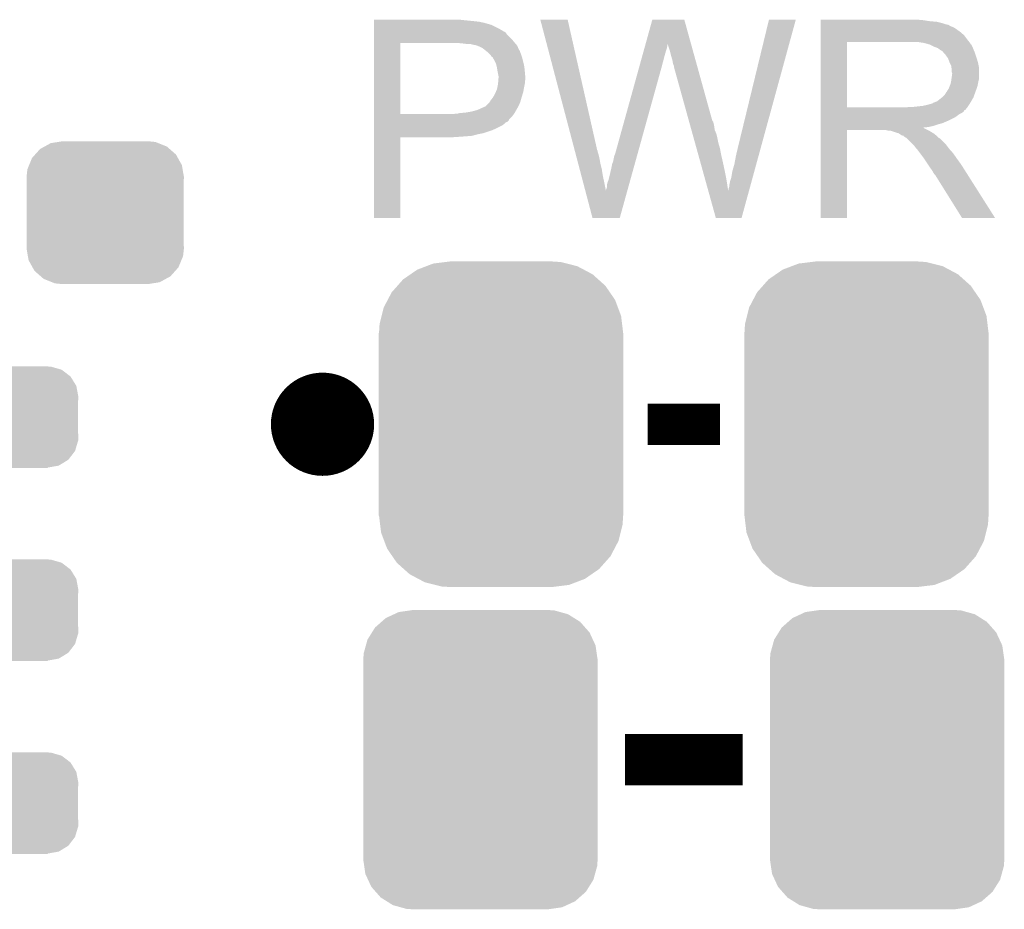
# Model space of a CAD drawing. Extents: x -1.3 to 24.2, y -3.9 to 53.4.
# Tile 8 of 44: x 10.5 to 15.3, y -0.7 to 3.6. Entities that reach past the tile are written whole.
import ezdxf

# ---------------------------------------------------------------- set-up
doc = ezdxf.new("R2010")
doc.units = 0
doc.layers.get('0').update_dxf_attribs({"linetype": 'CONTINUOUS'})
doc.layers.add('CURRENT_13_CLICK_V100_GTO', color=14, linetype='CONTINUOUS')
doc.layers.add('CURRENT_13_CLICK_V100_GTS', color=12, linetype='CONTINUOUS')

# ---------------------------------------------------------------- blocks, each defined once
blk = doc.blocks.new('CUSTOM_56')
for points in [[(-0.298526, 0.325596), (-0.268438, 0.342124), (0.30335, 0.325596), (0.2622, 0.342124)], [(-0.268438, 0.342124), (-0.233628, 0.347838), (0.2622, 0.342124), (0.247972, 0.347838)], [(-0.233628, 0.347838), (-0.20955, 0.35179), (0.247972, 0.347838), (0.20955, 0.35179)], [(-0.34504, 0.286174), (-0.320744, 0.31339), (0.348152, 0.286174), (0.317222, 0.31339)], [(-0.320744, 0.31339), (-0.298526, 0.325596), (0.317222, 0.31339), (0.30335, 0.325596)], [(-0.37475, 0.234078), (-0.360486, 0.26887), (0.377262, 0.234078), (0.357822, 0.26887)], [(-0.360486, 0.26887), (-0.34504, 0.286174), (0.357822, 0.26887), (0.348152, 0.286174)], [(-0.38735, 0.17526), (-0.383124, 0.213652), (0.38735, 0.17526), (0.380766, 0.213652)], [(-0.383124, 0.213652), (-0.37475, 0.234078), (0.380766, 0.213652), (0.377262, 0.234078)], [(-0.38608, 0.154124), (-0.38735, 0.17526), (0.38608, 0.154124), (0.38735, 0.17526)], [(-0.38608, -0.154124), (-0.38608, 0.154124), (0.38608, -0.154124), (0.38608, 0.154124)], [(-0.38735, -0.17526), (-0.38608, -0.154124), (0.38735, -0.17526), (0.38608, -0.154124)], [(-0.380764, -0.213652), (-0.38735, -0.17526), (0.383124, -0.213652), (0.38735, -0.17526)], [(-0.377262, -0.234078), (-0.380764, -0.213652), (0.374748, -0.234078), (0.383124, -0.213652)], [(-0.35782, -0.26887), (-0.377262, -0.234078), (0.360486, -0.26887), (0.374748, -0.234078)], [(-0.348152, -0.286174), (-0.35782, -0.26887), (0.345038, -0.286174), (0.360486, -0.26887)], [(-0.31722, -0.31339), (-0.348152, -0.286174), (0.320744, -0.31339), (0.345038, -0.286174)], [(-0.30335, -0.325596), (-0.31722, -0.31339), (0.298524, -0.325596), (0.320744, -0.31339)], [(-0.262198, -0.342124), (-0.30335, -0.325596), (0.268438, -0.342124), (0.298524, -0.325596)], [(-0.247972, -0.347838), (-0.262198, -0.342124), (0.233626, -0.347838), (0.268438, -0.342124)], [(-0.20955, -0.35179), (-0.247972, -0.347838), (0.20955, -0.35179), (0.233626, -0.347838)]]:
    blk.add_solid(points)
blk = doc.blocks.new('CUSTOM_58')
for points in [[(-0.20777, 0.23923), (-0.157486, 0.248168), (0.200324, 0.23923), (0.169202, 0.248168)], [(-0.157486, 0.248168), (-0.15367, 0.248846), (0.169202, 0.248168), (0.15367, 0.248846)], [(-0.15367, 0.248846), (-0.15367, 0.25019), (0.15367, 0.248846), (0.15367, 0.25019)], [(-0.288346, 0.167262), (-0.263218, 0.199814), (0.28593, 0.167262), (0.26581, 0.199814)], [(-0.263218, 0.199814), (-0.254768, 0.210758), (0.26581, 0.199814), (0.251368, 0.210758)], [(-0.254768, 0.210758), (-0.218054, 0.233), (0.251368, 0.210758), (0.222016, 0.233)], [(-0.218054, 0.233), (-0.20777, 0.23923), (0.222016, 0.233), (0.200324, 0.23923)], [(-0.303986, 0.114586), (-0.29256, 0.153072), (0.301898, 0.114586), (0.2947, 0.153072)], [(-0.29256, 0.153072), (-0.288346, 0.167262), (0.2947, 0.153072), (0.28593, 0.167262)], [(-0.3048, 0.09906), (-0.303986, 0.114586), (0.3048, 0.09906), (0.301898, 0.114586)], [(-0.30353, 0.079592), (-0.3048, 0.09906), (0.30353, 0.079592), (0.3048, 0.09906)], [(-0.30353, -0.079592), (-0.30353, 0.079592), (0.30353, -0.079592), (0.30353, 0.079592)], [(-0.3048, -0.09906), (-0.30353, -0.079592), (0.3048, -0.09906), (0.30353, -0.079592)], [(-0.301896, -0.114586), (-0.3048, -0.09906), (0.303986, -0.114586), (0.3048, -0.09906)], [(-0.2947, -0.153072), (-0.301896, -0.114586), (0.292558, -0.153072), (0.303986, -0.114586)], [(-0.285928, -0.167262), (-0.2947, -0.153072), (0.288346, -0.167262), (0.292558, -0.153072)], [(-0.26581, -0.199814), (-0.285928, -0.167262), (0.263216, -0.199814), (0.288346, -0.167262)], [(-0.251366, -0.210758), (-0.26581, -0.199814), (0.254768, -0.210758), (0.263216, -0.199814)], [(-0.222016, -0.233), (-0.251366, -0.210758), (0.218052, -0.233), (0.254768, -0.210758)], [(-0.200322, -0.23923), (-0.222016, -0.233), (0.20777, -0.23923), (0.218052, -0.233)], [(-0.169202, -0.248168), (-0.200322, -0.23923), (0.157484, -0.248168), (0.20777, -0.23923)], [(-0.15367, -0.248846), (-0.169202, -0.248168), (0.15367, -0.248846), (0.157484, -0.248168)], [(-0.15367, -0.25019), (-0.15367, -0.248846), (0.15367, -0.25019), (0.15367, -0.248846)]]:
    blk.add_solid(points)
blk = doc.blocks.new('CUSTOM_59')
for points in [[(-0.412794, 0.76087), (-0.368484, 0.777768), (0.407388, 0.76087), (0.3756, 0.777768)], [(-0.368484, 0.777768), (-0.333938, 0.790942), (0.3756, 0.777768), (0.32361, 0.790942)], [(-0.333938, 0.790942), (-0.273256, 0.798498), (0.32361, 0.790942), (0.29379, 0.798498)], [(-0.273256, 0.798498), (-0.25019, 0.80137), (0.29379, 0.798498), (0.25019, 0.80137)], [(-0.482218, 0.71288), (-0.44566, 0.738152), (0.47841, 0.71288), (0.45012, 0.738152)], [(-0.44566, 0.738152), (-0.412794, 0.76087), (0.45012, 0.738152), (0.407388, 0.76087)], [(-0.538216, 0.649738), (-0.50967, 0.681926), (0.53514, 0.649738), (0.51306, 0.681926)], [(-0.50967, 0.681926), (-0.482218, 0.71288), (0.51306, 0.681926), (0.47841, 0.71288)], [(-0.55793, 0.61233), (-0.538216, 0.649738), (0.560798, 0.61233), (0.53514, 0.649738)], [(-0.577562, 0.575076), (-0.55793, 0.61233), (0.574852, 0.575076), (0.560798, 0.61233)], [(-0.597996, 0.49319), (-0.587972, 0.533366), (0.595442, 0.49319), (0.590586, 0.533366)], [(-0.587972, 0.533366), (-0.577562, 0.575076), (0.590586, 0.533366), (0.574852, 0.575076)], [(-0.60071, 0.44958), (-0.597996, 0.49319), (0.60071, 0.44958), (0.595442, 0.49319)], [(-0.60198, -0.44958), (-0.60198, 0.44958), (0.60198, -0.44958), (0.60198, 0.44958)], [(-0.59544, -0.49319), (-0.60071, -0.44958), (0.597996, -0.49319), (0.60071, -0.44958)], [(-0.590586, -0.533366), (-0.59544, -0.49319), (0.58797, -0.533366), (0.597996, -0.49319)], [(-0.57485, -0.575076), (-0.590586, -0.533366), (0.577562, -0.575076), (0.58797, -0.533366)], [(-0.560798, -0.61233), (-0.57485, -0.575076), (0.557928, -0.61233), (0.577562, -0.575076)], [(-0.535138, -0.649738), (-0.560798, -0.61233), (0.538216, -0.649738), (0.557928, -0.61233)], [(-0.51306, -0.681926), (-0.535138, -0.649738), (0.509668, -0.681926), (0.538216, -0.649738)], [(-0.478408, -0.71288), (-0.51306, -0.681926), (0.482218, -0.71288), (0.509668, -0.681926)], [(-0.45012, -0.738152), (-0.478408, -0.71288), (0.445658, -0.738152), (0.482218, -0.71288)], [(-0.407386, -0.76087), (-0.45012, -0.738152), (0.412794, -0.76087), (0.445658, -0.738152)], [(-0.3756, -0.777768), (-0.407386, -0.76087), (0.368482, -0.777768), (0.412794, -0.76087)], [(-0.323608, -0.790942), (-0.3756, -0.777768), (0.333938, -0.790942), (0.368482, -0.777768)], [(-0.29379, -0.798498), (-0.323608, -0.790942), (0.273254, -0.798498), (0.333938, -0.790942)], [(-0.25019, -0.80137), (-0.29379, -0.798498), (0.25019, -0.80137), (0.273254, -0.798498)]]:
    blk.add_solid(points)
blk = doc.blocks.new('CUSTOM_60')
for points in [[(-0.402214, 0.726492), (-0.346074, 0.73466), (0.392864, 0.726492), (0.36342, 0.73466)], [(-0.346074, 0.73466), (-0.33274, 0.7366), (0.36342, 0.73466), (0.33274, 0.7366)], [(-0.518606, 0.650592), (-0.486794, 0.678626), (0.515276, 0.650592), (0.490572, 0.678626)], [(-0.486794, 0.678626), (-0.465932, 0.697008), (0.490572, 0.678626), (0.461224, 0.697008)], [(-0.465932, 0.697008), (-0.425122, 0.715892), (0.461224, 0.697008), (0.431072, 0.715892)], [(-0.425122, 0.715892), (-0.402214, 0.726492), (0.431072, 0.715892), (0.392864, 0.726492)], [(-0.53404, 0.625952), (-0.518606, 0.650592), (0.536988, 0.625952), (0.515276, 0.650592)], [(-0.563878, 0.562234), (-0.555872, 0.591092), (0.566472, 0.562234), (0.55312, 0.591092)], [(-0.555872, 0.591092), (-0.53404, 0.625952), (0.55312, 0.591092), (0.536988, 0.625952)], [(-0.57464, 0.52344), (-0.563878, 0.562234), (0.572118, 0.52344), (0.566472, 0.562234)], [(-0.57658, 0.49276), (-0.57464, 0.52344), (0.57658, 0.49276), (0.572118, 0.52344)], [(-0.57658, -0.49276), (-0.57658, 0.49276), (0.57658, -0.49276), (0.57658, 0.49276)], [(-0.572116, -0.52344), (-0.57658, -0.49276), (0.57464, -0.52344), (0.57658, -0.49276)], [(-0.566472, -0.562234), (-0.572116, -0.52344), (0.563876, -0.562234), (0.57464, -0.52344)], [(-0.553118, -0.591092), (-0.566472, -0.562234), (0.555872, -0.591092), (0.563876, -0.562234)], [(-0.536988, -0.625952), (-0.553118, -0.591092), (0.534038, -0.625952), (0.555872, -0.591092)], [(-0.515274, -0.650592), (-0.536988, -0.625952), (0.518606, -0.650592), (0.534038, -0.625952)], [(-0.490572, -0.678626), (-0.515274, -0.650592), (0.486792, -0.678626), (0.518606, -0.650592)], [(-0.461222, -0.697008), (-0.490572, -0.678626), (0.465932, -0.697008), (0.486792, -0.678626)], [(-0.431072, -0.715892), (-0.461222, -0.697008), (0.42512, -0.715892), (0.465932, -0.697008)], [(-0.392862, -0.726492), (-0.431072, -0.715892), (0.402214, -0.726492), (0.42512, -0.715892)], [(-0.36342, -0.73466), (-0.392862, -0.726492), (0.346072, -0.73466), (0.402214, -0.726492)], [(-0.33274, -0.7366), (-0.36342, -0.73466), (0.33274, -0.7366), (0.346072, -0.73466)]]:
    blk.add_solid(points)

msp = doc.modelspace()

# ---------------------------------------------------------------- linework, layer by layer
at = {"layer": 'CURRENT_13_CLICK_V100_GTO', "const_width": 0.254}
msp.add_lwpolyline([(11.8364, 1.651, 1), (12.0904, 1.651, 1)], format="xyb", close=True, dxfattribs=at)
at = {"layer": 'CURRENT_13_CLICK_V100_GTO'}
for points, const_width in [([(13.5636, 1.651), (13.9192, 1.651)], 0.2032), ([(13.45184, 0), (14.03096, 0)], 0.254)]:
    msp.add_lwpolyline(points, dxfattribs=dict(at, const_width=const_width))
for points in [[(12.217422, 3.63982), (12.217424, 3.64236), (12.6619, 3.63982), (12.639038, 3.64236)], [(12.217422, 3.63474), (12.217422, 3.63982), (12.7127, 3.63474), (12.6619, 3.63982)], [(12.217422, 3.6322), (12.217422, 3.63474), (12.733022, 3.6322), (12.7127, 3.63474)], [(13.035312, 3.64234), (13.035306, 3.642356), (13.169904, 3.64234), (13.035306, 3.642356)], [(13.203644, 3.002278), (13.035312, 3.64234), (13.31468, 3.002278), (13.169904, 3.64234)], [(13.553406, 3.522942), (13.586474, 3.642342), (13.77701, 3.522942), (13.743944, 3.642342)], [(13.586474, 3.642342), (13.58648, 3.64236), (13.743944, 3.642342), (13.58648, 3.64236)], [(14.0081, 3.01498), (14.160512, 3.64233), (14.121018, 3.01498), (14.292574, 3.64233)], [(14.160512, 3.64233), (14.16052, 3.64236), (14.292574, 3.64233), (14.16052, 3.64236)], [(14.414522, 3.63982), (14.414524, 3.64236), (14.91996, 3.63982), (14.89202, 3.64236)], [(14.414522, 3.63474), (14.414522, 3.63982), (14.952978, 3.63474), (14.91996, 3.63982)], [(14.414522, 3.6322), (14.414522, 3.63474), (14.986, 3.6322), (14.952978, 3.63474)], [(12.217422, 3.62966), (12.217422, 3.6322), (12.74572, 3.62966), (12.735562, 3.6322)], [(12.217422, 3.62712), (12.217422, 3.62966), (12.75842, 3.62712), (12.74572, 3.62966)], [(12.217422, 3.61696), (12.217422, 3.62712), (12.79398, 3.61696), (12.75842, 3.62712)], [(12.217422, 3.59664), (12.217422, 3.61696), (12.834618, 3.59664), (12.79398, 3.61696)], [(12.217422, 3.586478), (12.217422, 3.59664), (12.852398, 3.586478), (12.834618, 3.59664)], [(12.217422, 3.58394), (12.217422, 3.586478), (12.854944, 3.58394), (12.852398, 3.586478)], [(14.414522, 3.62458), (14.414522, 3.6322), (15.016478, 3.62458), (14.986, 3.6322)], [(14.414522, 3.6195), (14.414522, 3.62458), (15.031722, 3.6195), (15.016478, 3.62458)], [(14.414522, 3.61696), (14.414522, 3.6195), (15.044422, 3.61696), (15.031722, 3.6195)], [(14.414522, 3.616936), (14.414522, 3.61696), (15.04696, 3.616936), (15.044422, 3.61696)], [(14.414522, 3.614414), (14.414522, 3.616936), (15.046976, 3.614414), (15.04696, 3.616936)], [(14.414522, 3.60934), (14.414522, 3.614414), (15.05712, 3.60934), (15.046976, 3.614414)], [(14.414522, 3.604258), (14.414522, 3.60934), (15.069822, 3.604258), (15.05712, 3.60934)], [(14.414522, 3.5941), (14.414522, 3.604258), (15.08506, 3.5941), (15.069822, 3.604258)], [(14.414522, 3.5814), (14.414522, 3.5941), (15.10284, 3.5814), (15.08506, 3.5941)], [(12.21742, 3.54838), (12.217422, 3.57124), (12.89304, 3.54838), (12.870182, 3.57124)], [(12.21742, 3.53314), (12.21742, 3.54838), (12.90574, 3.53314), (12.89304, 3.54838)], [(12.217422, 3.581396), (12.217422, 3.58394), (12.86256, 3.581396), (12.854944, 3.58394)], [(12.217422, 3.57124), (12.217422, 3.581396), (12.870182, 3.57124), (12.86256, 3.581396)], [(14.41452, 3.54584), (14.414522, 3.566158), (15.13586, 3.54584), (15.120622, 3.566158)], [(14.41452, 3.53314), (14.41452, 3.54584), (15.145738, 3.53314), (15.13586, 3.54584)], [(14.414522, 3.566158), (14.414522, 3.5814), (15.120622, 3.566158), (15.10284, 3.5814)], [(12.217412, 3.177562), (12.21742, 3.52806), (12.34694, 3.177562), (12.346962, 3.52806)], [(12.21742, 3.52806), (12.21742, 3.53314), (12.910094, 3.52806), (12.90574, 3.53314)], [(12.65174, 3.52552), (12.62634, 3.52806), (12.912272, 3.52552), (12.910094, 3.52806)], [(12.672062, 3.52298), (12.65174, 3.52552), (12.914448, 3.52298), (12.912272, 3.52552)], [(12.710162, 3.5179), (12.689842, 3.52298), (12.918802, 3.5179), (12.914448, 3.52298)], [(12.715244, 3.517898), (12.710162, 3.5179), (12.918804, 3.517898), (12.918802, 3.5179)], [(12.722018, 3.515358), (12.715244, 3.517898), (12.92098, 3.515358), (12.918804, 3.517898)], [(12.73556, 3.51028), (12.722018, 3.515358), (12.923238, 3.51028), (12.92098, 3.515358)], [(12.7508, 3.50266), (12.73556, 3.51028), (12.926626, 3.50266), (12.923238, 3.51028)], [(12.763498, 3.492502), (12.7508, 3.50266), (12.931142, 3.492502), (12.926626, 3.50266)], [(12.76668, 3.489956), (12.763498, 3.492502), (12.93368, 3.489956), (12.931142, 3.492502)], [(12.7762, 3.48234), (12.76668, 3.489956), (12.93622, 3.48234), (12.93368, 3.489956)], [(13.542864, 3.48488), (13.547086, 3.50012), (13.6525, 3.48488), (13.657578, 3.50012)], [(13.547086, 3.50012), (13.550602, 3.512818), (13.657578, 3.50012), (13.66012, 3.512818)], [(13.550602, 3.512818), (13.552712, 3.520436), (13.66012, 3.512818), (13.66012, 3.520436)], [(13.552712, 3.520436), (13.553406, 3.522942), (13.66012, 3.520436), (13.662618, 3.522942)], [(13.66266, 3.520444), (13.662618, 3.522942), (13.777702, 3.520444), (13.77701, 3.522942)], [(13.67028, 3.49758), (13.66266, 3.520444), (13.784034, 3.49758), (13.777702, 3.520444)], [(13.67536, 3.4798), (13.67028, 3.49758), (13.788958, 3.4798), (13.784034, 3.49758)], [(14.414512, 3.210582), (14.41452, 3.53312), (14.54404, 3.210582), (14.544042, 3.53312)], [(14.41452, 3.53312), (14.41452, 3.53314), (14.544042, 3.53312), (14.85138, 3.53314)], [(14.922502, 3.52806), (14.889482, 3.53314), (15.149688, 3.52806), (15.145738, 3.53314)], [(14.941136, 3.522978), (14.922502, 3.52806), (15.15364, 3.522978), (15.149688, 3.52806)], [(14.95044, 3.52044), (14.941136, 3.522978), (15.153664, 3.52044), (15.15364, 3.522978)], [(14.950472, 3.520424), (14.95044, 3.52044), (15.156186, 3.520424), (15.153664, 3.52044)], [(14.97076, 3.51028), (14.950472, 3.520424), (15.16126, 3.51028), (15.156186, 3.520424)], [(14.991082, 3.502658), (14.97076, 3.51028), (15.16431, 3.502658), (15.16126, 3.51028)], [(14.997854, 3.49758), (14.991082, 3.502658), (15.16634, 3.49758), (15.16431, 3.502658)], [(15.00124, 3.49504), (14.997854, 3.49758), (15.16743, 3.49504), (15.16634, 3.49758)], [(15.008864, 3.48996), (15.00124, 3.49504), (15.169606, 3.48996), (15.16743, 3.49504)], [(15.011406, 3.489954), (15.008864, 3.48996), (15.16961, 3.489954), (15.169606, 3.48996)], [(15.020292, 3.4798), (15.011406, 3.489954), (15.17396, 3.4798), (15.16961, 3.489954)], [(12.788898, 3.469642), (12.7762, 3.48234), (12.9413, 3.469642), (12.93622, 3.48234)], [(12.79144, 3.4671), (12.788898, 3.469642), (12.942148, 3.4671), (12.9413, 3.469642)], [(12.79653, 3.45948), (12.79144, 3.4671), (12.944686, 3.45948), (12.942148, 3.4671)], [(12.799066, 3.459468), (12.79653, 3.45948), (12.94469, 3.459468), (12.944686, 3.45948)], [(12.801964, 3.4544), (12.799066, 3.459468), (12.946378, 3.4544), (12.94469, 3.459468)], [(12.80922, 3.4417), (12.801964, 3.4544), (12.949556, 3.4417), (12.946378, 3.4544)], [(12.813032, 3.43408), (12.80922, 3.4417), (12.95146, 3.43408), (12.949556, 3.4417)], [(13.527388, 3.429), (13.532312, 3.44678), (13.63726, 3.429), (13.64234, 3.44678)], [(13.532312, 3.44678), (13.53794, 3.4671), (13.64234, 3.44678), (13.64742, 3.4671)], [(13.53794, 3.4671), (13.542864, 3.48488), (13.64742, 3.4671), (13.6525, 3.48488)], [(13.68044, 3.45948), (13.67536, 3.4798), (13.794584, 3.45948), (13.788958, 3.4798)], [(13.68552, 3.441702), (13.68044, 3.45948), (13.799508, 3.441702), (13.794584, 3.45948)], [(13.68806, 3.42646), (13.68552, 3.441702), (13.803728, 3.42646), (13.799508, 3.441702)], [(15.02918, 3.469642), (15.020292, 3.4798), (15.177346, 3.469642), (15.17396, 3.4798)], [(15.038252, 3.45694), (15.02918, 3.469642), (15.18158, 3.45694), (15.177346, 3.469642)], [(15.04188, 3.45186), (15.038252, 3.45694), (15.183106, 3.45186), (15.18158, 3.45694)], [(15.0495, 3.431542), (15.04188, 3.45186), (15.1892, 3.431542), (15.183106, 3.45186)], [(12.816842, 3.426458), (12.813032, 3.43408), (12.953154, 3.426458), (12.95146, 3.43408)], [(12.820652, 3.411218), (12.816842, 3.426458), (12.95654, 3.411218), (12.953154, 3.426458)], [(12.82192, 3.40614), (12.820652, 3.411218), (12.957048, 3.40614), (12.95654, 3.411218)], [(12.82446, 3.3909), (12.82192, 3.40614), (12.958572, 3.3909), (12.957048, 3.40614)], [(13.403582, 2.981962), (13.521762, 3.40868), (13.513798, 2.981962), (13.63218, 3.40868)], [(13.521762, 3.40868), (13.527388, 3.429), (13.63218, 3.40868), (13.63726, 3.429)], [(13.6906, 3.418842), (13.68806, 3.42646), (13.805838, 3.418842), (13.803728, 3.42646)], [(13.693138, 3.413764), (13.6906, 3.418842), (13.807244, 3.413764), (13.805838, 3.418842)], [(13.69314, 3.408682), (13.693138, 3.413764), (13.808652, 3.408682), (13.807244, 3.413764)], [(13.765716, 3.147056), (13.69314, 3.408682), (13.881102, 3.147056), (13.808652, 3.408682)], [(15.0495, 3.43154), (15.0495, 3.431542), (15.189202, 3.43154), (15.1892, 3.431542)], [(15.05712, 3.416296), (15.0495, 3.43154), (15.19225, 3.416296), (15.189202, 3.43154)], [(15.058572, 3.406138), (15.05712, 3.416296), (15.19428, 3.406138), (15.19225, 3.416296)], [(15.05966, 3.398518), (15.058572, 3.406138), (15.19428, 3.398518), (15.19428, 3.406138)], [(15.059662, 3.385818), (15.05966, 3.398518), (15.19428, 3.385818), (15.19428, 3.398518)], [(12.825476, 3.38582), (12.82446, 3.3909), (12.95908, 3.38582), (12.958572, 3.3909)], [(12.82954, 3.365498), (12.825476, 3.38582), (12.960928, 3.365498), (12.95908, 3.38582)], [(12.828058, 3.337558), (12.828904, 3.347718), (12.95908, 3.337558), (12.96162, 3.347718)], [(12.828904, 3.347718), (12.82954, 3.35534), (12.96162, 3.347718), (12.96162, 3.35534)], [(12.82954, 3.357882), (12.82954, 3.365498), (12.96162, 3.357882), (12.960928, 3.365498)], [(12.82954, 3.35534), (12.82954, 3.357882), (12.96162, 3.35534), (12.96162, 3.357882)], [(15.05712, 3.340102), (15.05857, 3.350258), (15.19174, 3.340102), (15.19428, 3.350258)], [(15.05857, 3.350258), (15.0622, 3.37566), (15.19428, 3.350258), (15.19428, 3.37566)], [(15.0622, 3.378196), (15.059662, 3.385818), (15.19428, 3.378196), (15.19428, 3.385818)], [(15.0622, 3.37566), (15.0622, 3.378196), (15.19428, 3.37566), (15.19428, 3.378196)], [(12.816274, 3.286758), (12.821918, 3.299458), (12.95146, 3.286758), (12.953576, 3.299458)], [(12.821918, 3.299458), (12.822426, 3.302), (12.953576, 3.299458), (12.954, 3.302)], [(12.822426, 3.302), (12.827, 3.324858), (12.954, 3.302), (12.95857, 3.324858)], [(12.827, 3.324858), (12.82721, 3.327398), (12.95857, 3.324858), (12.95908, 3.327398)], [(12.82721, 3.327398), (12.828058, 3.337558), (12.95908, 3.327398), (12.95908, 3.337558)], [(15.03934, 3.294378), (15.044418, 3.301998), (15.179268, 3.294378), (15.182038, 3.301998)], [(15.044418, 3.301998), (15.049498, 3.3147), (15.182038, 3.301998), (15.186658, 3.3147)], [(15.049498, 3.3147), (15.054578, 3.327398), (15.186658, 3.3147), (15.189198, 3.327398)], [(15.054578, 3.327398), (15.057118, 3.3401), (15.189198, 3.327398), (15.19174, 3.3401)], [(15.057118, 3.3401), (15.05712, 3.340102), (15.19174, 3.3401), (15.19174, 3.340102)], [(12.791438, 3.246118), (12.797534, 3.25374), (12.939122, 3.246118), (12.9413, 3.25374)], [(12.797534, 3.25374), (12.8016, 3.258822), (12.9413, 3.25374), (12.942862, 3.258822)], [(12.8016, 3.258822), (12.81176, 3.2766), (12.942862, 3.258822), (12.948334, 3.2766)], [(12.81176, 3.2766), (12.816274, 3.286758), (12.948334, 3.2766), (12.95146, 3.286758)], [(14.988538, 3.24104), (15.010762, 3.258818), (15.155968, 3.24104), (15.16634, 3.258818)], [(15.010762, 3.258818), (15.013938, 3.261358), (15.16634, 3.258818), (15.167262, 3.261358)], [(15.013938, 3.261358), (15.026638, 3.274058), (15.167262, 3.261358), (15.17188, 3.274058)], [(15.026638, 3.274058), (15.034258, 3.286758), (15.17188, 3.274058), (15.176498, 3.286758)], [(15.034258, 3.286758), (15.036798, 3.2893), (15.176498, 3.286758), (15.177422, 3.2893)], [(15.036798, 3.2893), (15.03934, 3.294378), (15.177422, 3.2893), (15.179268, 3.294378)], [(12.7254, 3.197858), (12.75334, 3.21056), (12.916988, 3.197858), (12.924246, 3.21056)], [(12.75334, 3.21056), (12.766036, 3.21564), (12.924246, 3.21056), (12.927148, 3.21564)], [(12.766036, 3.21564), (12.768574, 3.218178), (12.927148, 3.21564), (12.9286, 3.218178)], [(12.768574, 3.218178), (12.783818, 3.233418), (12.9286, 3.218178), (12.93513, 3.233418)], [(12.783818, 3.233418), (12.785342, 3.235958), (12.93513, 3.233418), (12.93622, 3.235958)], [(12.785342, 3.235958), (12.791438, 3.246118), (12.93622, 3.235958), (12.939122, 3.246118)], [(14.414512, 3.21056), (14.414512, 3.210582), (14.836138, 3.21056), (14.54404, 3.210582)], [(14.414512, 3.2004), (14.414512, 3.21056), (15.12824, 3.2004), (15.136368, 3.21056)], [(14.414512, 3.19786), (14.414512, 3.2004), (15.125696, 3.19786), (15.12824, 3.2004)], [(14.836138, 3.21056), (14.851378, 3.2131), (15.136368, 3.21056), (15.1384, 3.2131)], [(14.871698, 3.2131), (14.917418, 3.21818), (15.1384, 3.2131), (15.141786, 3.21818)], [(14.917418, 3.21818), (14.940282, 3.22326), (15.141786, 3.21818), (15.145174, 3.22326)], [(14.940282, 3.22326), (14.958056, 3.22834), (15.145174, 3.22326), (15.148562, 3.22834)], [(14.963134, 3.22834), (14.968218, 3.233416), (15.148562, 3.22834), (15.151522, 3.233416)], [(14.968218, 3.233416), (14.975842, 3.23596), (15.151522, 3.233416), (15.153006, 3.23596)], [(14.975842, 3.23596), (14.988538, 3.24104), (15.153006, 3.23596), (15.155968, 3.24104)], [(12.21741, 3.149596), (12.217412, 3.164838), (12.88034, 3.149596), (12.895578, 3.164838)], [(12.217412, 3.17754), (12.217412, 3.177562), (12.608558, 3.17754), (12.34694, 3.177562)], [(12.217412, 3.164838), (12.217412, 3.17754), (12.895578, 3.164838), (12.904652, 3.17754)], [(12.608558, 3.17754), (12.618718, 3.18008), (12.904652, 3.17754), (12.906466, 3.18008)], [(12.628878, 3.18008), (12.63903, 3.182618), (12.906466, 3.18008), (12.90828, 3.182618)], [(12.63903, 3.182618), (12.63904, 3.18262), (12.90828, 3.182618), (12.90828, 3.18262)], [(12.63904, 3.18262), (12.666982, 3.18516), (12.90828, 3.18262), (12.909732, 3.18516)], [(12.666982, 3.18516), (12.69746, 3.19024), (12.909732, 3.18516), (12.912634, 3.19024)], [(12.69746, 3.19024), (12.7254, 3.197858), (12.912634, 3.19024), (12.916988, 3.197858)], [(14.41451, 3.14706), (14.414512, 3.1623), (15.04696, 3.14706), (15.077438, 3.1623)], [(14.414512, 3.197844), (14.414512, 3.19786), (15.123154, 3.197844), (15.125696, 3.19786)], [(14.414512, 3.192782), (14.414512, 3.197844), (15.120618, 3.192782), (15.123154, 3.197844)], [(14.414512, 3.1877), (14.414512, 3.192782), (15.11554, 3.1877), (15.120618, 3.192782)], [(14.414512, 3.18262), (14.414512, 3.1877), (15.107918, 3.18262), (15.11554, 3.1877)], [(14.414512, 3.177538), (14.414512, 3.18262), (15.097762, 3.177538), (15.107918, 3.18262)], [(14.414512, 3.1623), (14.414512, 3.177538), (15.077438, 3.1623), (15.097762, 3.177538)], [(12.21741, 3.147054), (12.21741, 3.149596), (12.880334, 3.147054), (12.88034, 3.149596)], [(12.21741, 3.13944), (12.21741, 3.147054), (12.872716, 3.13944), (12.880334, 3.147054)], [(12.21741, 3.136896), (12.21741, 3.13944), (12.8651, 3.136896), (12.872716, 3.13944)], [(12.21741, 3.12928), (12.21741, 3.136896), (12.857478, 3.12928), (12.8651, 3.136896)], [(12.21741, 3.12166), (12.21741, 3.12928), (12.847318, 3.12166), (12.857478, 3.12928)], [(12.21741, 3.10642), (12.21741, 3.12166), (12.81684, 3.10642), (12.847318, 3.12166)], [(12.21741, 3.0988), (12.21741, 3.10642), (12.79906, 3.0988), (12.81684, 3.10642)], [(13.767828, 3.13944), (13.765716, 3.147056), (13.886182, 3.13944), (13.881102, 3.147056)], [(13.770646, 3.12928), (13.767828, 3.13944), (13.88872, 3.12928), (13.886182, 3.13944)], [(13.77417, 3.11658), (13.770646, 3.12928), (13.89126, 3.11658), (13.88872, 3.12928)], [(13.779102, 3.098798), (13.77417, 3.11658), (13.893802, 3.098798), (13.89126, 3.11658)], [(14.41451, 3.13182), (14.41451, 3.14706), (15.011398, 3.13182), (15.04696, 3.14706)], [(14.41451, 3.12674), (14.41451, 3.13182), (14.991082, 3.12674), (15.011398, 3.13182)], [(14.41451, 3.11912), (14.41451, 3.12674), (14.968218, 3.11912), (14.991082, 3.12674)], [(14.41451, 3.11404), (14.41451, 3.11912), (14.945358, 3.11404), (14.968218, 3.11912)], [(14.41451, 3.111462), (14.41451, 3.11404), (14.919994, 3.111462), (14.945358, 3.11404)], [(14.41451, 3.108958), (14.41451, 3.111462), (14.922504, 3.108958), (14.919994, 3.111462)], [(14.41451, 3.0988), (14.41451, 3.108958), (14.94282, 3.0988), (14.922504, 3.108958)], [(12.2174, 2.667024), (12.217408, 3.063216), (12.346916, 2.667024), (12.34694, 3.063216)], [(12.217408, 3.07086), (12.21741, 3.07848), (12.699998, 3.07086), (12.72794, 3.07848)], [(12.217408, 3.06832), (12.217408, 3.07086), (12.66952, 3.06832), (12.699998, 3.07086)], [(12.217408, 3.06578), (12.217408, 3.06832), (12.63396, 3.06578), (12.66952, 3.06832)], [(12.217408, 3.06324), (12.217408, 3.06578), (12.595862, 3.06324), (12.63396, 3.06578)], [(12.217408, 3.063216), (12.217408, 3.06324), (12.34694, 3.063216), (12.595862, 3.06324)], [(12.21741, 3.08356), (12.21741, 3.0988), (12.753338, 3.08356), (12.79906, 3.0988)], [(12.21741, 3.07848), (12.21741, 3.08356), (12.72794, 3.07848), (12.753338, 3.08356)], [(13.784034, 3.081018), (13.779102, 3.098798), (13.90142, 3.081018), (13.893802, 3.098798)], [(13.78967, 3.0607), (13.784034, 3.081018), (13.9065, 3.0607), (13.90142, 3.081018)], [(13.796716, 3.0353), (13.78967, 3.0607), (13.91158, 3.0353), (13.9065, 3.0607)], [(14.4145, 2.667024), (14.41451, 3.098776), (14.544016, 2.667024), (14.54404, 3.098776)], [(14.41451, 3.098776), (14.41451, 3.0988), (14.54404, 3.098776), (14.737078, 3.0988)], [(14.747238, 3.09626), (14.737078, 3.0988), (14.947898, 3.09626), (14.94282, 3.0988)], [(14.762474, 3.093726), (14.759936, 3.09626), (14.952122, 3.093726), (14.947898, 3.09626)], [(14.765016, 3.09372), (14.762474, 3.093726), (14.952132, 3.09372), (14.952122, 3.093726)], [(14.787882, 3.0861), (14.765016, 3.09372), (14.964834, 3.0861), (14.952132, 3.09372)], [(14.79804, 3.083562), (14.787882, 3.0861), (14.969064, 3.083562), (14.964834, 3.0861)], [(14.801852, 3.08102), (14.79804, 3.083562), (14.9733, 3.08102), (14.969064, 3.083562)], [(14.813276, 3.073402), (14.801852, 3.08102), (14.982824, 3.073402), (14.9733, 3.08102)], [(14.820898, 3.070862), (14.813276, 3.073402), (14.985998, 3.070862), (14.982824, 3.073402)], [(14.823416, 3.07086), (14.820898, 3.070862), (14.986, 3.07086), (14.985998, 3.070862)], [(14.82344, 3.068332), (14.823416, 3.07086), (14.98853, 3.068332), (14.986, 3.07086)], [(14.836138, 3.060702), (14.82344, 3.068332), (14.99616, 3.060702), (14.98853, 3.068332)], [(14.836142, 3.060698), (14.836138, 3.060702), (14.996164, 3.060698), (14.99616, 3.060702)], [(14.838682, 3.058158), (14.836142, 3.060698), (15.001238, 3.058158), (14.996164, 3.060698)], [(14.869162, 3.027678), (14.838682, 3.058158), (15.03172, 3.027678), (15.001238, 3.058158)], [(13.803762, 3.0099), (13.796716, 3.0353), (13.9192, 3.0099), (13.91158, 3.0353)], [(13.811512, 2.98196), (13.803762, 3.0099), (13.92428, 2.98196), (13.9192, 3.0099)], [(13.99794, 2.9718), (14.0081, 3.01498), (14.10921, 2.9718), (14.121018, 3.01498)], [(14.876778, 3.02006), (14.869162, 3.027678), (15.037436, 3.02006), (15.03172, 3.027678)], [(14.8844, 3.009902), (14.876778, 3.02006), (15.045054, 3.009902), (15.037436, 3.02006)], [(14.88694, 3.00736), (14.8844, 3.009902), (15.04696, 3.00736), (15.045054, 3.009902)], [(14.889478, 3.00482), (14.88694, 3.00736), (15.049218, 3.00482), (15.04696, 3.00736)], [(14.90472, 2.9845), (14.889478, 3.00482), (15.06728, 2.9845), (15.049218, 3.00482)], [(13.204982, 2.997196), (13.203644, 3.002278), (13.31722, 2.997196), (13.31468, 3.002278)], [(13.206316, 2.992118), (13.204982, 2.997196), (13.317222, 2.992118), (13.31722, 2.997196)], [(13.210324, 2.97688), (13.206316, 2.992118), (13.322298, 2.97688), (13.317222, 2.992118)], [(13.212996, 2.96672), (13.210324, 2.97688), (13.32484, 2.96672), (13.322298, 2.97688)], [(13.216336, 2.95402), (13.212996, 2.96672), (13.32738, 2.95402), (13.32484, 2.96672)], [(13.39342, 2.943862), (13.398502, 2.96926), (13.503228, 2.943862), (13.510274, 2.96926)], [(13.398502, 2.96926), (13.40104, 2.97688), (13.510274, 2.96926), (13.512388, 2.97688)], [(13.40104, 2.97688), (13.403582, 2.981962), (13.512388, 2.97688), (13.513798, 2.981962)], [(13.827014, 2.92608), (13.811512, 2.98196), (13.93698, 2.92608), (13.92428, 2.98196)], [(13.99032, 2.931158), (13.99794, 2.9718), (14.098096, 2.931158), (14.10921, 2.9718)], [(14.91996, 2.96418), (14.90472, 2.9845), (15.081504, 2.96418), (15.06728, 2.9845)], [(14.923348, 2.9591), (14.91996, 2.96418), (15.08506, 2.9591), (15.081504, 2.96418)], [(14.941974, 2.93116), (14.923348, 2.9591), (15.10538, 2.93116), (15.08506, 2.9591)], [(13.220344, 2.93878), (13.216336, 2.95402), (13.32992, 2.93878), (13.32738, 2.95402)], [(13.22836, 2.9083), (13.220344, 2.93878), (13.33754, 2.9083), (13.32992, 2.93878)], [(13.237044, 2.87528), (13.22836, 2.9083), (13.34262, 2.87528), (13.33754, 2.9083)], [(13.37818, 2.8829), (13.3858, 2.91592), (13.486314, 2.8829), (13.495476, 2.91592)], [(13.3858, 2.91592), (13.388342, 2.931162), (13.495476, 2.91592), (13.499704, 2.931162)], [(13.388342, 2.931162), (13.39342, 2.943862), (13.499704, 2.931162), (13.503228, 2.943862)], [(13.843924, 2.86512), (13.827014, 2.92608), (13.94968, 2.86512), (13.93698, 2.92608)], [(13.98016, 2.895602), (13.99032, 2.931158), (14.088372, 2.895602), (14.098096, 2.931158)], [(14.95044, 2.91846), (14.941974, 2.93116), (15.113438, 2.91846), (15.10538, 2.93116)], [(14.96314, 2.900682), (14.95044, 2.91846), (15.124718, 2.900682), (15.113438, 2.91846)], [(13.246398, 2.83972), (13.237044, 2.87528), (13.35024, 2.83972), (13.34262, 2.87528)], [(13.37056, 2.852422), (13.37818, 2.8829), (13.47786, 2.852422), (13.486314, 2.8829)], [(13.861428, 2.802018), (13.843924, 2.86512), (13.959802, 2.802018), (13.94968, 2.86512)], [(13.970002, 2.84988), (13.97508, 2.86512), (14.07587, 2.84988), (14.080036, 2.86512)], [(13.97508, 2.86512), (13.98016, 2.895602), (14.080036, 2.86512), (14.088372, 2.895602)], [(14.973298, 2.882902), (14.96314, 2.900682), (15.135998, 2.882902), (15.124718, 2.900682)], [(14.980918, 2.875278), (14.973298, 2.882902), (15.140836, 2.875278), (15.135998, 2.882902)], [(14.983462, 2.8702), (14.980918, 2.875278), (15.144056, 2.8702), (15.140836, 2.875278)], [(15.11046, 2.66701), (14.983462, 2.8702), (15.27297, 2.66701), (15.144056, 2.8702)], [(13.256354, 2.801862), (13.246398, 2.83972), (13.35786, 2.801862), (13.35024, 2.83972)], [(13.3604, 2.809242), (13.36294, 2.816864), (13.46588, 2.809242), (13.467994, 2.816864)], [(13.36294, 2.827022), (13.365482, 2.839722), (13.470812, 2.827022), (13.474336, 2.839722)], [(13.36294, 2.816864), (13.36294, 2.827022), (13.467994, 2.816864), (13.470812, 2.827022)], [(13.365482, 2.839722), (13.37056, 2.852422), (13.474336, 2.839722), (13.47786, 2.852422)], [(13.96238, 2.806704), (13.962382, 2.811782), (14.064062, 2.806704), (14.065452, 2.811782)], [(13.962382, 2.811782), (13.96492, 2.819404), (14.065452, 2.811782), (14.067536, 2.819404)], [(13.96492, 2.827022), (13.96746, 2.83718), (14.069618, 2.827022), (14.072396, 2.83718)], [(13.96492, 2.819404), (13.96492, 2.827022), (14.067536, 2.819404), (14.069618, 2.827022)], [(13.96746, 2.83718), (13.970002, 2.84988), (14.072396, 2.83718), (14.07587, 2.84988)], [(13.291816, 2.667018), (13.256354, 2.801862), (13.426424, 2.667018), (13.463832, 2.801862)], [(13.35786, 2.801862), (13.357862, 2.804164), (13.463832, 2.801862), (13.464472, 2.804164)], [(13.357862, 2.804164), (13.3604, 2.809242), (13.464472, 2.804164), (13.46588, 2.809242)], [(13.898876, 2.667018), (13.861428, 2.802018), (14.025864, 2.667018), (14.062782, 2.802018)], [(13.959802, 2.802018), (13.959846, 2.804166), (14.062782, 2.802018), (14.063368, 2.804166)], [(13.959846, 2.804166), (13.96238, 2.806704), (14.063368, 2.804166), (14.064062, 2.806704)], [(12.346916, 2.667), (12.2174, 2.667024), (12.346916, 2.667), (12.346916, 2.667024)], [(13.42642, 2.667), (13.291816, 2.667018), (13.42642, 2.667), (13.426424, 2.667018)], [(14.02586, 2.667), (13.898876, 2.667018), (14.02586, 2.667), (14.025864, 2.667018)], [(14.544016, 2.667), (14.4145, 2.667024), (14.544016, 2.667), (14.544016, 2.667024)], [(15.272976, 2.667), (15.27297, 2.66701), (15.272976, 2.667), (15.11046, 2.66701)]]:
    msp.add_solid(points, dxfattribs=at)

# ---------------------------------------------------------------- block references
at = {"layer": 'CURRENT_13_CLICK_V100_GTS'}
for name, p in [('CUSTOM_56', (10.89406, 2.6924)), ('CUSTOM_59', (12.84224, 1.651)), ('CUSTOM_59', (14.64056, 1.651)), ('CUSTOM_58', (10.45718, 1.68656)), ('CUSTOM_58', (10.45718, 0.7366)), ('CUSTOM_60', (12.74064, 0)), ('CUSTOM_60', (14.74216, 0)), ('CUSTOM_58', (10.45718, -0.21336))]:
    msp.add_blockref(name, p, dxfattribs=at)

doc.saveas('drawing.dxf')
